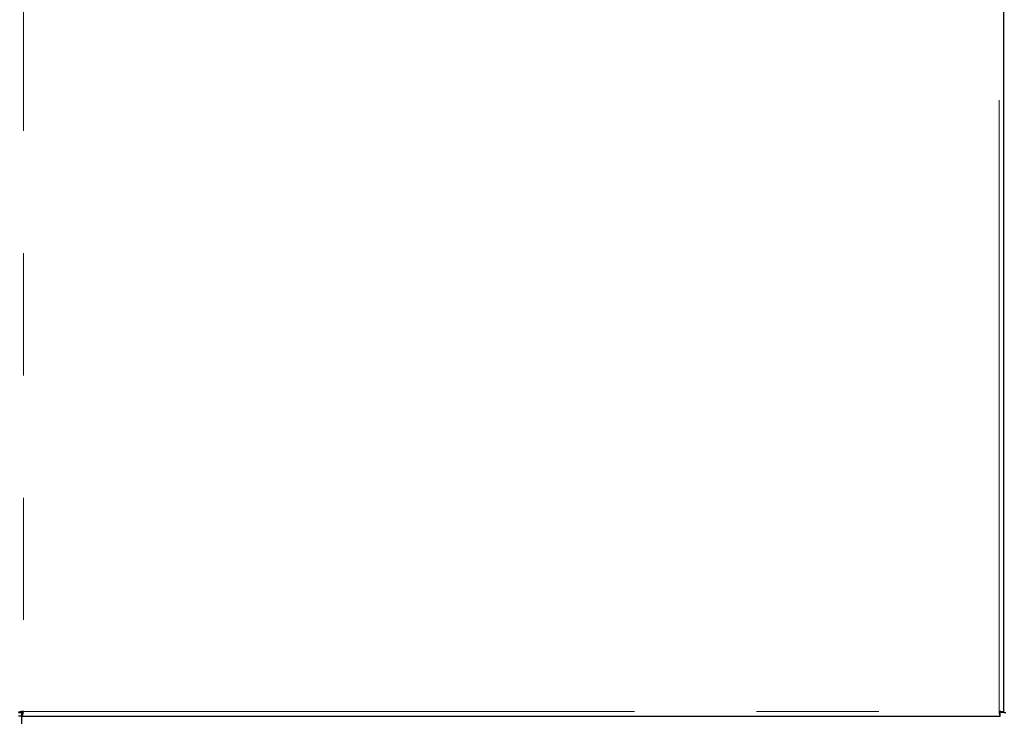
# Model space of a CAD drawing. Header units: millimetres. Extents: x 19 to 263, y 62 to 156.
# Tile 48 of 77: x 159.17 to 169.4, y 65.45 to 72.69. Entities that reach past the tile are written whole.
import ezdxf

# ---------------------------------------------------------------- set-up
doc = ezdxf.new("R2010")
doc.units = ezdxf.units.MM
doc.linetypes.add('PHANTOM', pattern=[12.7, 6.35, -1.27, 1.27, -1.27, 1.27, -1.27])

msp = doc.modelspace()

# ---------------------------------------------------------------- linework, layer by layer
at = {"color": 8, "linetype": 'PHANTOM', "lineweight": 18}
for p, q in [((159.208, 90.581), (159.208, 65.501)), ((169.348, 65.501), (169.348, 90.581)), ((159.208, 65.501), (169.348, 65.501))]:
    msp.add_line(p, q, dxfattribs=at)
at = {"color": 7, "linetype": 'Continuous', "lineweight": 25}
for p, q in [((169.398, 65.49), (169.398, 90.592)), ((159.158, 65.49), (159.183, 65.49)), ((159.188, 65.495), (159.188, 64.311)), ((159.197, 65.498), (159.197, 65.476)), ((169.358, 65.476), (169.358, 65.498)), ((169.398, 65.49), (169.373, 65.49)), ((169.398, 65.49), (169.418, 65.49)), ((159.188, 65.451), (159.158, 65.451)), ((159.197, 65.451), (159.197, 65.476)), ((159.197, 65.451), (169.358, 65.451)), ((169.358, 65.451), (169.358, 65.476))]:
    msp.add_line(p, q, dxfattribs=at)
for points, knots in [([(159.208, 65.501), (159.201, 65.5), (159.188, 65.499), (159.171, 65.496), (159.16, 65.493), (159.158, 65.491), (159.158, 65.49)], [0, 0, 0, 0, 0.250011, 0.500015, 0.750019, 1, 1, 1, 1]), ([(159.208, 65.501), (159.204, 65.5), (159.198, 65.499), (159.189, 65.496), (159.184, 65.493), (159.183, 65.491), (159.183, 65.49)], [0, 0, 0, 0, 0.250067, 0.500071, 0.750045, 1, 1, 1, 1]), ([(159.197, 65.451), (159.198, 65.452), (159.199, 65.454), (159.202, 65.465), (159.205, 65.482), (159.207, 65.495), (159.208, 65.501)], [0, 0, 0, 0, 0.249992, 0.499999, 0.749995, 1, 1, 1, 1]), ([(159.197, 65.476), (159.198, 65.477), (159.199, 65.477), (159.202, 65.483), (159.205, 65.491), (159.207, 65.498), (159.208, 65.501)], [0, 0, 0, 0, 0.249984, 0.499985, 0.749976, 1, 1, 1, 1]), ([(169.348, 65.501), (169.348, 65.495), (169.35, 65.482), (169.353, 65.465), (169.356, 65.454), (169.357, 65.452), (169.358, 65.451)], [0, 0, 0, 0, 0.250003, 0.500001, 0.750014, 1, 1, 1, 1]), ([(169.398, 65.49), (169.397, 65.491), (169.395, 65.493), (169.384, 65.496), (169.367, 65.499), (169.354, 65.5), (169.348, 65.501)], [0, 0, 0, 0, 0.249992, 0.500001, 0.749985, 1, 1, 1, 1]), ([(169.373, 65.49), (169.372, 65.491), (169.371, 65.493), (169.366, 65.496), (169.357, 65.499), (169.351, 65.5), (169.348, 65.501)], [0, 0, 0, 0, 0.249961, 0.499972, 0.749983, 1, 1, 1, 1]), ([(169.348, 65.501), (169.348, 65.498), (169.35, 65.491), (169.353, 65.483), (169.356, 65.477), (169.357, 65.477), (169.358, 65.476)], [0, 0, 0, 0, 0.250016, 0.500015, 0.75004, 1, 1, 1, 1])]:
    msp.add_open_spline(points, degree=3, knots=knots, dxfattribs=at)

doc.saveas('drawing.dxf')
